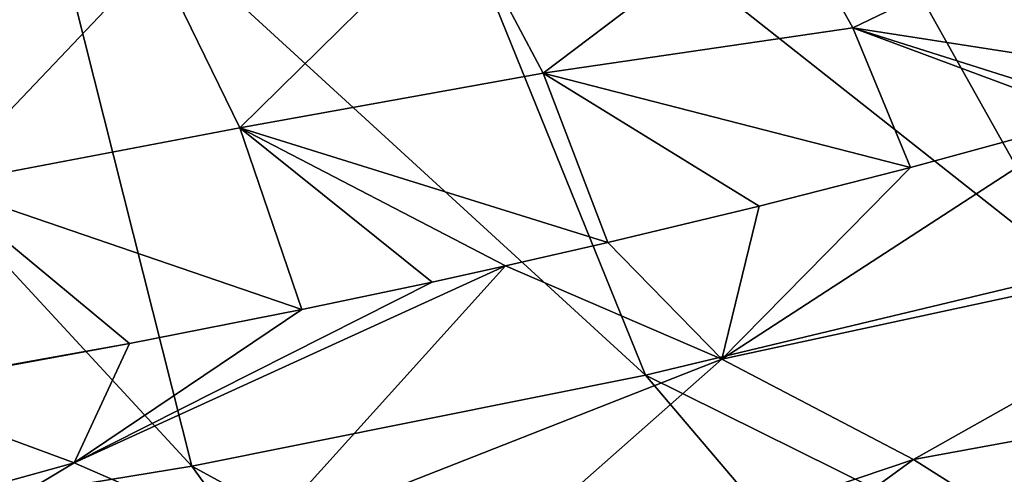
# Model space of a CAD drawing. Header units: metres. Extents: x -92 to 264, y -100 to 50.
# Tile 187 of 256: x 220.58 to 227.66, y -10.16 to -6.89. Entities that reach past the tile are written whole.
import ezdxf

# ---------------------------------------------------------------- set-up
doc = ezdxf.new("R2010")
doc.units = ezdxf.units.M
doc.layers.add('solid_21062050_01', color=7, linetype='CONTINUOUS')

msp = doc.modelspace()

# ---------------------------------------------------------------- linework, layer by layer
at = {"layer": 'solid_21062050_01'}
for points in [[(227.837891, -3.372804, 201.82547), (225.595398, -4.101642, 203.851639), (231.073044, -7.880507, 207.971664)], [(225.595398, -4.101642, 203.851639), (223.186951, -4.766902, 205.701218), (228.172287, -8.705172, 210.264084)], [(225.595398, -4.101642, 203.851639), (228.172287, -8.705172, 210.264084), (231.073044, -7.880507, 207.971664)], [(223.186951, -4.766902, 205.701218), (220.628174, -5.364269, 207.362213), (225.081314, -9.446293, 212.324432)], [(223.186951, -4.766902, 205.701218), (225.081314, -9.446293, 212.324432), (228.172287, -8.705172, 210.264084)], [(220.628174, -5.364269, 207.362213), (217.93573, -5.889867, 208.823853), (221.82106, -10.098863, 214.138824)], [(220.628174, -5.364269, 207.362213), (221.82106, -10.098863, 214.138824), (225.081314, -9.446293, 212.324432)], [(217.93573, -5.889867, 208.823853), (218.413559, -10.658474, 215.695007), (221.82106, -10.098863, 214.138824)], [(224.347366, -7.274095, 147.48349), (223.735718, -6.121594, 144.983658), (226.041824, -5.992938, 145.504349)], [(224.347366, -7.274095, 147.48349), (226.041824, -5.992938, 145.504349), (226.573471, -6.948392, 147.569275)], [(226.573471, -6.948392, 147.569275), (226.041824, -5.992938, 145.504349), (228.484207, -6.027561, 146.454468)], [(226.573471, -6.948392, 147.569275), (228.484207, -6.027561, 146.454468), (229.146683, -7.349996, 149.283157)], [(222.167267, -7.666373, 147.619415), (221.565109, -6.432371, 144.935669), (223.735718, -6.121594, 144.983658)], [(222.167267, -7.666373, 147.619415), (223.735718, -6.121594, 144.983658), (224.347366, -7.274095, 147.48349)], [(220.00119, -8.078667, 147.874298), (219.457458, -6.831852, 145.157669), (221.565109, -6.432371, 144.935669)], [(220.00119, -8.078667, 147.874298), (221.565109, -6.432371, 144.935669), (222.167267, -7.666373, 147.619415)], [(224.347366, -7.274095, 147.48349), (226.573471, -6.948392, 147.569275), (226.988266, -7.953507, 149.712372)], [(226.573471, -6.948392, 147.569275), (229.146683, -7.349996, 149.283157), (228.466858, -7.548026, 149.424835)], [(226.573471, -6.948392, 147.569275), (228.466858, -7.548026, 149.424835), (228.305466, -7.593966, 149.457626)], [(226.573471, -6.948392, 147.569275), (228.305466, -7.593966, 149.457626), (226.988266, -7.953507, 149.712372)], [(222.167267, -7.666373, 147.619415), (224.347366, -7.274095, 147.48349), (224.811554, -8.492728, 150.089676)], [(224.347366, -7.274095, 147.48349), (226.988266, -7.953507, 149.712372), (225.899551, -8.23146, 149.907669)], [(224.347366, -7.274095, 147.48349), (225.899551, -8.23146, 149.907669), (224.811554, -8.492728, 150.089676)], [(225.631561, -9.330962, 152.079559), (228.305466, -7.593966, 149.457626), (229.946655, -8.397888, 151.696579)], [(225.631561, -9.330962, 152.079559), (226.988266, -7.953507, 149.712372), (228.305466, -7.593966, 149.457626)], [(220.00119, -8.078667, 147.874298), (222.167267, -7.666373, 147.619415), (222.612793, -8.972925, 150.418991)], [(222.167267, -7.666373, 147.619415), (224.811554, -8.492728, 150.089676), (224.075348, -8.660345, 150.205307)], [(222.167267, -7.666373, 147.619415), (224.075348, -8.660345, 150.205307), (223.549988, -8.775818, 150.284714)], [(222.167267, -7.666373, 147.619415), (223.549988, -8.775818, 150.284714), (222.612793, -8.972925, 150.418991)], [(225.631561, -9.330962, 152.079559), (225.899551, -8.23146, 149.907669), (226.988266, -7.953507, 149.712372)], [(220.00119, -8.078667, 147.874298), (222.612793, -8.972925, 150.418991), (221.372437, -9.217476, 150.583908)], [(220.00119, -8.078667, 147.874298), (221.372437, -9.217476, 150.583908), (220.393204, -9.397864, 150.704163)], [(225.631561, -9.330962, 152.079559), (224.811554, -8.492728, 150.089676), (225.899551, -8.23146, 149.907669)], [(227.009323, -10.052913, 154.084854), (225.631561, -9.330962, 152.079559), (229.946655, -8.397888, 151.696579)], [(227.009323, -10.052913, 154.084854), (229.946655, -8.397888, 151.696579), (231.381332, -9.249446, 154.061874)], [(225.631561, -9.330962, 152.079559), (224.075348, -8.660345, 150.205307), (224.811554, -8.492728, 150.089676)], [(220.976456, -10.076524, 152.278198), (223.549988, -8.775818, 150.284714), (224.075348, -8.660345, 150.205307)], [(222.28479, -10.64719, 153.863281), (220.976456, -10.076524, 152.278198), (224.075348, -8.660345, 150.205307)], [(222.28479, -10.64719, 153.863281), (224.075348, -8.660345, 150.205307), (225.631561, -9.330962, 152.079559)], [(228.172287, -8.705172, 210.264084), (225.081314, -9.446293, 212.324432), (232.499527, -13.120734, 215.03093)], [(220.976456, -10.076524, 152.278198), (222.612793, -8.972925, 150.418991), (223.549988, -8.775818, 150.284714)], [(220.976456, -10.076524, 152.278198), (221.372437, -9.217476, 150.583908), (222.612793, -8.972925, 150.418991)], [(219.5392, -9.546349, 150.802124), (220.393204, -9.397864, 150.704163), (221.372437, -9.217476, 150.583908)], [(220.976456, -10.076524, 152.278198), (219.5392, -9.546349, 150.802124), (221.372437, -9.217476, 150.583908)], [(228.210266, -10.810229, 156.188385), (227.009323, -10.052913, 154.084854), (231.381332, -9.249446, 154.061874)], [(223.45816, -11.250594, 155.539307), (222.28479, -10.64719, 153.863281), (225.631561, -9.330962, 152.079559)], [(223.45816, -11.250594, 155.539307), (225.631561, -9.330962, 152.079559), (227.009323, -10.052913, 154.084854)], [(225.081314, -9.446293, 212.324432), (221.82106, -10.098863, 214.138824), (228.927246, -13.970094, 217.392044)], [(225.081314, -9.446293, 212.324432), (228.927246, -13.970094, 217.392044), (232.499527, -13.120734, 215.03093)], [(217.192032, -11.126248, 153.633728), (219.5392, -9.546349, 150.802124), (220.976456, -10.076524, 152.278198)], [(218.416779, -11.609113, 154.974945), (217.192032, -11.126248, 153.633728), (220.976456, -10.076524, 152.278198)], [(221.82106, -10.098863, 214.138824), (218.413559, -10.658474, 215.695007), (225.162231, -14.717841, 219.470932)], [(218.416779, -11.609113, 154.974945), (220.976456, -10.076524, 152.278198), (222.28479, -10.64719, 153.863281)], [(221.82106, -10.098863, 214.138824), (225.162231, -14.717841, 219.470932), (228.927246, -13.970094, 217.392044)], [(224.489441, -11.88308, 157.296097), (223.45816, -11.250594, 155.539307), (227.009323, -10.052913, 154.084854)], [(224.489441, -11.88308, 157.296097), (227.009323, -10.052913, 154.084854), (228.210266, -10.810229, 156.188385)]]:
    msp.add_3dface(points, dxfattribs=at)

doc.saveas('drawing.dxf')
